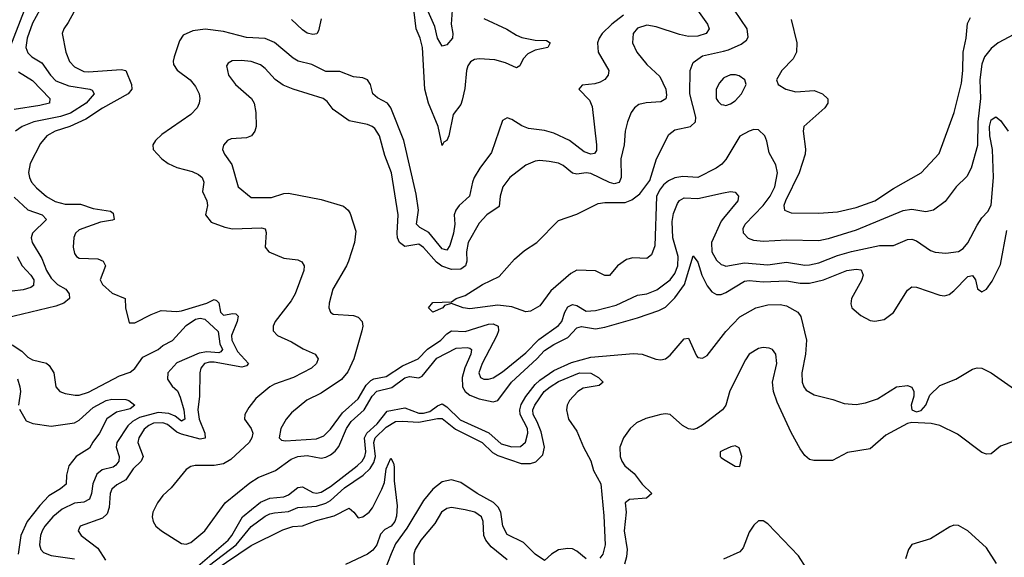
# Model space of a CAD drawing. Header units: inches. Extents: x 1694797 to 1849917, y 907313 to 1017959.
# Tile 236 of 256: x 1766974 to 1771207, y 952056 to 954369. Entities that reach past the tile are written whole.
import ezdxf

# ---------------------------------------------------------------- set-up
doc = ezdxf.new("R2010")
doc.units = ezdxf.units.IN
doc.header["$MEASUREMENT"] = 0
doc.layers.add('B7965', color=7, linetype='Continuous')
doc.layers.add('B7975', color=7, linetype='Continuous')

msp = doc.modelspace()

# ---------------------------------------------------------------- linework, layer by layer
at = {"layer": 'B7965', "color": 5}
for points, elevation in [([(1767055.8, 954570), (1766932.1, 954250)], 640), ([(1768970, 954374.6), (1769067.9, 954327.9), (1769110, 954302.2), (1769133, 954293), (1769190, 954281.2), (1769239.3, 954279.3), (1769254.3, 954270), (1769244.4, 954250), (1769190, 954237.7), (1769158.4, 954221.6), (1769139, 954201), (1769124.6, 954170), (1769110, 954161.5), (1769062.8, 954182.8), (1769016.4, 954196.4), (1768950, 954200.1), (1768930, 954197.3), (1768911.9, 954188.1), (1768900.1, 954170), (1768894.6, 954150), (1768887.3, 954072.7), (1768876.9, 954023.1), (1768870, 954004.7), (1768838.4, 953961.6), (1768818.4, 953870), (1768810, 953849.8), (1768798.2, 953841.8), (1768790, 953827.3), (1768773.6, 953910), (1768732.1, 954010), (1768716.3, 954070), (1768706.6, 954250), (1768696.5, 954290), (1768678.5, 954330), (1768657.4, 954510)], 680), ([(1767092.5, 954470), (1767030, 954354.4), (1767006.7, 954290), (1767000.7, 954250), (1767010, 954226.2), (1767026.8, 954210), (1767070, 954183.5), (1767106.8, 954130), (1767130, 954106.6), (1767185.1, 954085.1), (1767276.4, 954070), (1767285.4, 954065.4), (1767294.3, 954050), (1767259.9, 954010), (1767192.6, 953967.4), (1767150, 953953.1), (1767034.9, 953930), (1766984.4, 953910), (1766955.9, 953890)], 660), ([(1767222.9, 954430), (1767183.5, 954356.5), (1767163.8, 954330), (1767157.6, 954310), (1767172.9, 954230), (1767188.8, 954188.8), (1767210, 954165.6), (1767250, 954146.5), (1767270, 954144.1), (1767410, 954154.6), (1767430, 954150.2), (1767455.6, 954090), (1767457.2, 954070), (1767441.3, 954050), (1767330, 953988.9), (1767258.3, 953941.7), (1767190, 953909.9), (1767126.4, 953890), (1767091.6, 953870), (1767064.1, 953835.9), (1767020.1, 953750), (1767012.1, 953712.1), (1767015.9, 953690), (1767025.6, 953670), (1767046.1, 953646.1), (1767090, 953607.8), (1767126.6, 953586.6), (1767170, 953575.5), (1767235.8, 953575.8), (1767290, 953556.1), (1767365.1, 953545.1), (1767376.2, 953536.2), (1767380.5, 953510), (1767373.9, 953506.1), (1767321.9, 953498.1), (1767230, 953465.1), (1767214.9, 953450), (1767207.5, 953432.5), (1767203.9, 953390), (1767210, 953363), (1767218.7, 953350), (1767230, 953342.8), (1767310, 953340.1), (1767332.8, 953330), (1767342.7, 953310), (1767320.9, 953250), (1767330.3, 953230), (1767371.9, 953191.9), (1767428, 953170), (1767429.4, 953129.4), (1767445.5, 953065.5), (1767470, 953064.9), (1767539, 953101), (1767582.5, 953117.5), (1767650, 953113.1), (1767670, 953116.4), (1767778.2, 953150), (1767810, 953164.6), (1767821.1, 953161.1), (1767830, 953150.5), (1767838, 953110), (1767850, 953098), (1767890, 953104.6), (1767903.5, 953103.5), (1767913.6, 953093.6), (1767909.7, 953070), (1767884.3, 953010), (1767886.3, 952990), (1767910, 952941.6), (1767958.4, 952890), (1767950, 952880.2), (1767930, 952874.7), (1767810, 952895.5), (1767790, 952896.2), (1767768.8, 952890), (1767753.5, 952870), (1767749, 952850), (1767747.9, 952750), (1767739.7, 952690), (1767745.7, 952650), (1767770.5, 952590), (1767772.1, 952567.9), (1767750, 952564.3), (1767670, 952585.1), (1767650, 952595.1), (1767610, 952627.9), (1767590, 952634.8), (1767550, 952632.7), (1767530, 952623.5), (1767510, 952607.1), (1767486.1, 952570), (1767482.7, 952550), (1767505.1, 952490), (1767497.3, 952470), (1767462.8, 952437.2), (1767431.2, 952388.8), (1767391.7, 952368.3), (1767370.4, 952349.6), (1767362.7, 952330), (1767358.8, 952270), (1767350, 952243.2), (1767330, 952223.7), (1767234.6, 952190), (1767225.8, 952170), (1767239, 952150), (1767310, 952095), (1767343.8, 952043.8)], 680), ([(1769888.6, 954410), (1769931, 954350), (1769938.8, 954330), (1769924.9, 954310), (1769890, 954298.6), (1769850, 954297.1), (1769810, 954305.2), (1769710, 954339.1), (1769670, 954346), (1769630, 954332.7), (1769612.1, 954310), (1769609.2, 954270), (1769627.1, 954230), (1769670, 954176.5), (1769725.4, 954125.4), (1769751.8, 954070), (1769755, 954045), (1769751.2, 954028.8), (1769730, 954016), (1769667.9, 954012.1), (1769636.3, 954003.7), (1769616.5, 953990), (1769603.5, 953970), (1769586.5, 953930), (1769577.5, 953890), (1769573.1, 953830), (1769558.6, 953770), (1769560.1, 953690), (1769550.7, 953669.3), (1769530, 953663.3), (1769510, 953668), (1769430, 953708), (1769410, 953710.8), (1769370, 953704.3), (1769350, 953708.9), (1769310, 953742), (1769290, 953751.3), (1769250, 953759.4), (1769210, 953763.4), (1769190, 953760.2), (1769150, 953742.6), (1769080.8, 953690), (1769051.6, 953650), (1769040.2, 953610), (1769035.2, 953564.8), (1768982.7, 953530), (1768950, 953494.3), (1768901.5, 953410), (1768894.7, 953370), (1768896.6, 953330), (1768890.1, 953309.9), (1768870, 953295.7), (1768830, 953294.4), (1768788.3, 953308.3), (1768766, 953326), (1768710, 953388.5), (1768690, 953402.8), (1768630, 953392.7), (1768607.2, 953410), (1768598.6, 953430), (1768596.3, 953450), (1768602, 953530), (1768573, 953710), (1768544.3, 953784.3), (1768520.4, 953870), (1768500.5, 953900.5), (1768490, 953909.9), (1768470, 953917.5), (1768390, 953933.8), (1768322.6, 953982.6), (1768296.5, 954016.5), (1768279.6, 954030), (1768150, 954069.8), (1768107.6, 954087.6), (1768072.2, 954112.2), (1768030, 954159.8), (1768010, 954174.2), (1767970, 954188.8), (1767926.8, 954193.2), (1767887.5, 954192.5), (1767870, 954182), (1767863.6, 954170), (1767871.5, 954130), (1767902.7, 954090), (1767970.2, 954030), (1767982.6, 954010), (1767990.2, 953970), (1767991, 953909), (1767985.2, 953890), (1767971.1, 953868.9), (1767950, 953860.4), (1767883.9, 953856.1), (1767868.2, 953850), (1767850.3, 953829.7), (1767846.7, 953810), (1767855.3, 953790), (1767886.2, 953746.2), (1767914, 953650), (1767970, 953603.6), (1768056.6, 953603.4), (1768110, 953620.9), (1768130, 953622.3), (1768270, 953595.6), (1768367, 953567), (1768386.7, 953550), (1768394.9, 953534.9), (1768418.7, 953458.7), (1768413.8, 953410), (1768387.3, 953330), (1768379.7, 953310), (1768320.7, 953210), (1768304.4, 953150), (1768303.6, 953130), (1768310.3, 953110.3), (1768322.4, 953102.4), (1768410, 953096.3), (1768430, 953089), (1768446.9, 953070), (1768449.3, 953050), (1768445.1, 953030), (1768411, 952910), (1768385.5, 952854.5), (1768358.3, 952821.7), (1768270, 952762.9), (1768208.6, 952731.4), (1768143.1, 952676.9), (1768120.2, 952650), (1768096.5, 952610), (1768090.4, 952570), (1768100.5, 952560.5), (1768116.7, 952556.7), (1768250, 952566.4), (1768281.4, 952578.6), (1768310, 952606.8), (1768362.5, 952677.5), (1768430, 952738), (1768464, 952796), (1768483.6, 952816.4), (1768496.6, 952823.4), (1768550, 952834.6), (1768620, 952880), (1768687.3, 952910), (1768727.8, 952952.2), (1768784.2, 952990), (1768810, 953018), (1768830, 953031.1), (1768890, 953027.2), (1768990, 953058.7), (1769010, 953059.9), (1769030.5, 953050.5), (1769032, 953030), (1769025.8, 953010), (1768963, 952890), (1768948.6, 952850), (1768955.2, 952830), (1768970, 952822.6), (1768990, 952822.9), (1769010, 952828.1), (1769050, 952853.6), (1769150, 952935.3), (1769206.2, 952993.8), (1769290, 953053.8), (1769304.9, 953070), (1769317.3, 953110), (1769330, 953133), (1769350, 953143.2), (1769370, 953139.3), (1769410, 953114.6), (1769450, 953117.2), (1769538.6, 953141.4), (1769630, 953184.5), (1769670, 953190.1), (1769712.5, 953207.5), (1769770.6, 953249.4), (1769790, 953277.7), (1769803.3, 953310), (1769805.2, 953350), (1769782.1, 953430), (1769778.9, 953501.1), (1769785.3, 953534.7), (1769802.4, 953577.6), (1769810, 953591.5), (1769830, 953603.1), (1769890, 953600.3), (1770000, 953623.8)], 740), ([(1768835.1, 954430), (1768829.3, 954350), (1768836, 954310), (1768834.4, 954290), (1768810, 954260.9), (1768790, 954254.5), (1768770, 954289.6), (1768759.4, 954339.4), (1768719.5, 954430)], 660), ([(1769570, 954388.8), (1769519.4, 954350), (1769478, 954310), (1769464.6, 954290), (1769457.5, 954270), (1769461, 954230), (1769507.1, 954150), (1769504.1, 954130), (1769490, 954112), (1769470, 954099.8), (1769447.1, 954092.9), (1769392.1, 954087.9), (1769377.6, 954070), (1769423.5, 954023.5), (1769435.3, 953995.3), (1769454.5, 953830), (1769453.2, 953806.8), (1769445.9, 953794.1), (1769430, 953791), (1769400.2, 953800.2), (1769337.8, 953850), (1769270, 953881.2), (1769230, 953891.9), (1769161, 953901), (1769132.7, 953912.7), (1769090, 953940.4), (1769070, 953946.6), (1769050, 953935.1), (1769001.9, 953798.1), (1768951.7, 953730), (1768928.5, 953690), (1768920.4, 953670), (1768908.5, 953610), (1768863.5, 953570), (1768848.7, 953550), (1768842.4, 953530), (1768845.3, 953490), (1768839.4, 953450), (1768822.7, 953397.3), (1768810, 953377.4), (1768790, 953383.8), (1768732.9, 953452.9), (1768694.7, 953474.7), (1768679.7, 953490), (1768688.1, 953550), (1768678.3, 953618.3), (1768625.5, 953850), (1768570.5, 953990), (1768554.9, 954010), (1768512.7, 954032.7), (1768492.5, 954050), (1768482.4, 954090), (1768470, 954109.7), (1768450, 954119.1), (1768410, 954123.5), (1768350, 954146.8), (1768290, 954146.9), (1768230, 954176.9), (1768171.1, 954191.1), (1768150, 954203), (1768070, 954270.9), (1768030, 954288.1), (1767950, 954293.1), (1767850, 954318), (1767772.3, 954327.7), (1767718.4, 954321.6), (1767677.1, 954302.9), (1767662, 954278), (1767639, 954210), (1767633.7, 954190), (1767636, 954176), (1767651.5, 954151.5), (1767707.1, 954110), (1767730, 954082), (1767745.5, 954050), (1767748.7, 954030), (1767745.5, 954010), (1767736.9, 953990), (1767710, 953960.8), (1767585.2, 953874.8), (1767558, 953850), (1767546.7, 953830), (1767548.5, 953810), (1767585.8, 953770), (1767612.7, 953750), (1767650, 953732.7), (1767716.3, 953716.3), (1767743.2, 953703.2), (1767758.2, 953690), (1767765.6, 953670), (1767760.9, 953630), (1767779.1, 953590), (1767782.4, 953570), (1767772.6, 953530), (1767798, 953498), (1767856, 953476), (1767889, 953469), (1768013.6, 953473.6), (1768029.4, 953469.4), (1768034.2, 953454.2), (1768030.1, 953390.1), (1768045.8, 953370), (1768110, 953342.5), (1768170, 953335.2), (1768187, 953327), (1768197.6, 953310), (1768195.2, 953290), (1768158.3, 953190), (1768141.1, 953158.9), (1768072.8, 953070), (1768063.9, 953050), (1768063.8, 953030), (1768082.7, 953010), (1768142.5, 952982.5), (1768192.3, 952952.3), (1768244.6, 952930), (1768256.9, 952910), (1768250.2, 952890), (1768229.2, 952870), (1768150.8, 952829.2), (1768070, 952801.3), (1768050.2, 952790), (1767990, 952739.4), (1767958.9, 952701.1), (1767942.8, 952670), (1767941.2, 952650), (1767969.7, 952609.7), (1767976.3, 952590), (1767972.8, 952570), (1767960.3, 952550), (1767882.6, 952477.4), (1767850, 952458.1), (1767810, 952450.5), (1767728.6, 952451.4), (1767710, 952446.5), (1767690, 952433.8), (1767624.9, 952355.1), (1767590, 952322), (1767567.3, 952290), (1767546.8, 952250), (1767543.5, 952230), (1767547.6, 952210), (1767560.2, 952190), (1767583.8, 952170), (1767670, 952115.8), (1767690, 952112.4), (1767710, 952119.3), (1767770.3, 952170), (1767857.5, 952290), (1767963.3, 952376.7), (1768000, 952400), (1768073.6, 952430), (1768142, 952478), (1768170, 952490.1), (1768210, 952493.3), (1768270, 952483.1), (1768290, 952486.7), (1768310, 952496.9), (1768330, 952512.3), (1768346.7, 952533.3), (1768379.9, 952610), (1768399.2, 952640.8), (1768455.4, 952690), (1768490.2, 952750), (1768509.4, 952770.6), (1768573.6, 952786.4), (1768630, 952827.6), (1768650, 952833.3), (1768690, 952828.5), (1768704.8, 952835.2), (1768767.5, 952912.5), (1768850, 952955.7), (1768898.1, 952958.1), (1768910, 952956.4), (1768916, 952950), (1768913.6, 952930), (1768888.3, 952871.7), (1768876.9, 952830), (1768878.5, 952790), (1768889, 952770), (1768910, 952754.3), (1768950, 952738), (1769010, 952725.1), (1769030, 952730.1), (1769088.9, 952810), (1769198, 952910), (1769230, 952945.9), (1769270, 952972), (1769330, 953001.1), (1769370, 953044), (1769390, 953049.4), (1769450, 953039.5), (1769490, 953046.2), (1769630, 953086.1), (1769721.7, 953118.3), (1769750, 953132.6), (1769790, 953171.7), (1769831.7, 953230), (1769870, 953352.7), (1769890, 953326), (1769906.4, 953270), (1769930, 953224.2), (1769950, 953198), (1769970, 953186.2), (1769990, 953187.2), (1770000, 953191.1)], 720), ([(1768270, 954373.5), (1768258.3, 954321.7), (1768251.2, 954308.8), (1768235.2, 954304.8), (1768210, 954311.7), (1768190, 954325.6), (1768142.6, 954370)], 680), ([(1770000, 953756.5), (1769992.4, 953747.6), (1769968.7, 953730), (1769890, 953690.7), (1769825.2, 953694.8), (1769790.8, 953689.2), (1769763.9, 953676.1), (1769741.6, 953658.4), (1769724, 953636), (1769712.1, 953607.9), (1769704, 953396), (1769690, 953358), (1769670, 953341.3), (1769610, 953345), (1769582.3, 953337.7), (1769544.8, 953310), (1769510, 953268.8), (1769490, 953268.5), (1769449.1, 953289.1), (1769368.7, 953291.3), (1769342.8, 953277.2), (1769257.6, 953202.4), (1769210, 953137.8), (1769170, 953115), (1769150, 953111.9), (1769090, 953133.8), (1769030, 953141.4), (1768910, 953125.4), (1768881, 953130), (1768830, 953148), (1768800.1, 953139.9), (1768793.2, 953130), (1768750, 953111), (1768731, 953130), (1768750, 953152), (1768830, 953155.3), (1768851.3, 953170), (1768890, 953182.4), (1768964.2, 953230), (1769035.8, 953264.2), (1769101.6, 953338.4), (1769144, 953376), (1769196.9, 953410), (1769290, 953504.8), (1769370, 953532), (1769461.6, 953578.4), (1769490, 953583.2), (1769576.9, 953583.1), (1769606, 953594), (1769640.8, 953619.2), (1769682.6, 953677.4), (1769712.4, 953770), (1769765.4, 953874.6), (1769790, 953895), (1769858, 953910), (1769879.1, 953930), (1769880.4, 953950), (1769855, 954050), (1769856.1, 954150), (1769870, 954184.8), (1769910, 954213.8), (1770000, 954234.2)], 760), ([(1766970, 954145.2), (1767030, 954107.4), (1767104.2, 954030), (1767103.1, 954010), (1767060.7, 953999.3), (1766950, 953983)], 640), ([(1770000, 954117.5), (1769982.1, 954097.9), (1769968.8, 954070), (1769968.6, 954030), (1769976.5, 954016.5), (1769990, 954004.6), (1770000, 954002.1)], 780), ([(1766950, 953604.8), (1767010, 953550.7), (1767071.5, 953530), (1767090.2, 953510), (1767029.2, 953450), (1767023.4, 953430), (1767028, 953410), (1767070, 953341.3), (1767090.4, 953290.4), (1767110, 953256.6), (1767136.3, 953230), (1767173.1, 953210), (1767186.6, 953190), (1767188.7, 953170), (1767164.5, 953150), (1767130, 953136.7), (1766915.1, 953084.9)], 660), ([(1770000, 953515.1), (1769990, 953502.8), (1769948, 953410), (1769950.1, 953370.1), (1769970, 953334.2), (1769990, 953316.3), (1770000, 953312.5)], 740), ([(1766963.9, 953350), (1766984.4, 953310), (1767022.4, 953270), (1767034.9, 953250), (1767033.9, 953226.1), (1767022.5, 953217.5), (1766990, 953206.2), (1766941.5, 953201.5)], 640), ([(1766942.4, 952970), (1766983.1, 952943.1), (1767010, 952917), (1767030, 952905.8), (1767090, 952890.7), (1767101.2, 952881.2), (1767120.5, 952850), (1767129.5, 952789.5), (1767146.7, 952770), (1767170, 952760.2), (1767213.1, 952753.1), (1767230, 952753.7), (1767270, 952766.3), (1767403.1, 952836.9), (1767450, 952853), (1767470, 952869), (1767503.6, 952916.4), (1767569.1, 952950), (1767590, 952966.9), (1767630.9, 952989.1), (1767690, 953053.2), (1767730, 953080.5), (1767750, 953084.7), (1767770, 953080.4), (1767828, 953028), (1767834.9, 952974.9), (1767846, 952950), (1767839.5, 952940.5), (1767830, 952935.3), (1767779.4, 952940.6), (1767745.3, 952934.7), (1767650, 952892), (1767611.8, 952850), (1767610, 952822.6), (1767630, 952792.4), (1767652.2, 952772.2), (1767664.3, 952744.3), (1767679.5, 952690), (1767684, 952650), (1767670, 952641.5), (1767642.8, 952662.8), (1767615.4, 952675.4), (1767570, 952678.5), (1767490, 952657.2), (1767459.1, 952640.9), (1767439, 952621), (1767392.2, 952550), (1767388.5, 952530), (1767402.6, 952490), (1767400.1, 952470), (1767388.3, 952451.7), (1767376.3, 952443.7), (1767328.3, 952431.7), (1767306.2, 952413.8), (1767288.3, 952371.7), (1767282.6, 952330), (1767273.9, 952306.1), (1767250, 952293.5), (1767210, 952288.4), (1767156.9, 952263.1), (1767116.8, 952230), (1767082, 952190), (1767070.6, 952170), (1767063.4, 952150), (1767059.8, 952110), (1767065.5, 952090), (1767077.3, 952077.3), (1767110, 952063.9), (1767210, 952050.1)], 660), ([(1767730, 952008.9), (1767869.9, 952130), (1767886.5, 952150), (1767931.7, 952230), (1768010, 952293.3), (1768050, 952310.9), (1768110, 952315.5), (1768130, 952324.5), (1768170, 952355.7), (1768190, 952358.8), (1768234.4, 952334.4), (1768250, 952332.4), (1768270, 952336.9), (1768310, 952360.8), (1768424.7, 952450), (1768445.9, 952470), (1768458.7, 952490), (1768462.7, 952510), (1768456.9, 952570), (1768466, 952590), (1768511.5, 952630), (1768554.6, 952685.4), (1768630, 952699.3), (1768690, 952676.8), (1768710, 952676.1), (1768736.9, 952683.1), (1768770, 952708.1), (1768790, 952715.7), (1768810, 952703.8), (1768867.7, 952647.7), (1768991.3, 952591.3), (1769044.7, 952544.7), (1769090, 952531.5), (1769127.3, 952532.7), (1769148.9, 952551.1), (1769159.2, 952590), (1769156.6, 952610), (1769125.9, 952670), (1769123.7, 952690), (1769130, 952713.8), (1769150, 952747.9), (1769190, 952799.2), (1769210, 952818.3), (1769270, 952859.6), (1769346.3, 952893.7), (1769430, 952917.4), (1769613.4, 952933.4), (1769650, 952929.6), (1769708.2, 952908.2), (1769730, 952905), (1769750, 952910.1), (1769770, 952926.3), (1769830, 952996.5), (1769850, 952999.5), (1769883.5, 952923.5), (1769890, 952915.6), (1769910, 952912.3), (1769930, 952924.5), (1770000, 953014.8)], 680), ([(1766964.4, 952824.4), (1766975.6, 952790), (1766977.5, 952770), (1766968.7, 952710)], 640), ([(1767790, 952022.5), (1767904.4, 952110), (1767970, 952188.8), (1768030, 952233), (1768050, 952243.5), (1768070, 952247.7), (1768130, 952253.3), (1768170, 952270.1), (1768250, 952276.5), (1768290, 952289), (1768310, 952300.8), (1768370, 952355), (1768450.5, 952409.5), (1768481.4, 952438.6), (1768496.5, 952463.5), (1768503.9, 952490), (1768496.8, 952550), (1768503, 952570), (1768550, 952615.5), (1768590, 952639.6), (1768618.1, 952641.9), (1768690, 952637.1), (1768770, 952653.5), (1768790, 952652.7), (1768847.2, 952607.2), (1768962.7, 952550), (1769006.9, 952506.9), (1769030, 952494.3), (1769130, 952459.4), (1769170, 952458.9), (1769192.6, 952467.4), (1769223.1, 952496.9), (1769230.9, 952530), (1769216.1, 952596.1), (1769199.5, 952639.5), (1769181.6, 952670), (1769179.9, 952690), (1769188.4, 952710), (1769228.4, 952770), (1769254.6, 952790), (1769290, 952812.8), (1769381.2, 952850), (1769430, 952847.6), (1769463.1, 952830), (1769482.8, 952810), (1769465.5, 952794.5), (1769396.5, 952783.5), (1769373, 952770), (1769337.3, 952730), (1769327.3, 952710), (1769325.5, 952690), (1769334, 952650), (1769370, 952599.1), (1769397.6, 952530), (1769430, 952470.5), (1769441.5, 952430), (1769472.4, 952372.4), (1769486, 952234), (1769491.7, 952110), (1769480.5, 952070), (1769468.3, 952051.7)], 660), ([(1766973.9, 952693.9), (1767002.8, 952642.8), (1767031.4, 952631.4), (1767110, 952620.5), (1767210, 952634.5), (1767230, 952646.4), (1767290, 952700.8), (1767346.1, 952730), (1767370, 952735.9), (1767430, 952734.7), (1767444.2, 952730), (1767469.4, 952710), (1767450, 952694.9), (1767390, 952680.5), (1767348.9, 952651.1), (1767317.3, 952590), (1767288.6, 952551.4), (1767275.1, 952524.9), (1767217.6, 952490), (1767185.2, 952450), (1767175, 952410), (1767173.8, 952370), (1767150.3, 952350), (1767100.1, 952319.9), (1767061, 952279), (1767007.2, 952210), (1766979.9, 952150), (1766967.2, 952070)], 640), ([(1770000, 952696.6), (1769995.5, 952690), (1769910, 952624.6), (1769885, 952610), (1769870, 952606.1), (1769850, 952608.1), (1769823.4, 952623.4), (1769770, 952669.9), (1769750, 952673), (1769730.3, 952670), (1769666.4, 952653.6), (1769625.2, 952634.8), (1769598.1, 952610), (1769570.1, 952570), (1769553.9, 952530), (1769555.7, 952490), (1769562.3, 952470), (1769576.3, 952450), (1769616, 952416), (1769650.1, 952370.1), (1769691.5, 952330), (1769669.3, 952310.7), (1769595.5, 952304.5), (1769577.7, 952290), (1769581.4, 952250), (1769573.3, 952170), (1769585.1, 952090), (1769582.3, 952057.7), (1769573.5, 952026.5)], 680), ([(1770000, 952517), (1769984.9, 952510), (1769985.3, 952490), (1769990, 952484.9), (1770000, 952478.8)], 720), ([(1767810, 951999.3), (1767970, 952106.7), (1768105.7, 952174.3), (1768148.1, 952188.1), (1768190, 952190.7), (1768250, 952214.8), (1768326.3, 952233.7), (1768390, 952266.8), (1768411.3, 952250), (1768430, 952226), (1768450, 952230.8), (1768476, 952250), (1768491.4, 952268.6), (1768530.9, 952349.1), (1768542, 952378), (1768550, 952436.3), (1768570, 952482.8), (1768581.7, 952461.7), (1768584.8, 952444.8), (1768584.7, 952384.7), (1768597.6, 952277.6), (1768593.6, 952233.6), (1768586.8, 952210), (1768571.4, 952190), (1768544.4, 952175.6), (1768524.7, 952155.3), (1768509.4, 952110), (1768493.1, 952086.9), (1768470, 952068.8), (1768374.6, 952025.4)], 640), ([(1769410, 952049.4), (1769370, 952082.2), (1769350, 952091.9), (1769330, 952094.5), (1769290, 952087.8), (1769260.7, 952070), (1769230, 952042.7), (1769190, 952069.8), (1769139.4, 952119.4), (1769070, 952154.6), (1769051.2, 952190), (1769042.8, 952250), (1769031.4, 952271.4), (1769011.3, 952291.3), (1768940.9, 952330), (1768870, 952378.5), (1768830, 952389.3), (1768790, 952380.7), (1768750, 952349.4), (1768710, 952300.4), (1768638.9, 952181.1), (1768590, 952114), (1768570.8, 952070.8), (1768540.1, 951990)], 660), ([(1769070, 952044.4), (1769001.2, 952101.2), (1768977.5, 952130), (1768969.3, 952150), (1768966.6, 952210), (1768960.2, 952230), (1768931.1, 952250), (1768890, 952260.2), (1768830, 952270.6), (1768810, 952265.6), (1768787.1, 952250), (1768758.8, 952201.2), (1768698.3, 952130), (1768675.1, 952090), (1768668.9, 952070), (1768669.5, 951990)], 680)]:
    msp.add_lwpolyline(points, dxfattribs=dict(at, elevation=elevation))
at = {"layer": 'B7975', "color": 5}
for points, elevation in [([(1770000, 954234.2), (1770021, 954239), (1770075.8, 954264.2), (1770098.4, 954281.6), (1770106, 954294), (1770101.9, 954330), (1770047, 954410)], 760), ([(1770290.2, 954370), (1770314.7, 954270), (1770313.8, 954230), (1770299, 954201), (1770250.4, 954150), (1770227.3, 954110), (1770234.8, 954090), (1770268, 954070), (1770310, 954058.7), (1770390, 954063.8), (1770426, 954050), (1770448.7, 954028.7), (1770447.7, 954010), (1770435.2, 953990), (1770344.9, 953910), (1770342, 953890), (1770352.3, 953812.3), (1770350.9, 953790), (1770325.7, 953710), (1770265.6, 953590), (1770259, 953570), (1770261.5, 953550), (1770290, 953537.8), (1770410, 953537.3), (1770490, 953542.3), (1770570, 953561.5), (1770650, 953589.1), (1770730, 953642.5), (1770849.9, 953710.1), (1770927.1, 953792.9), (1770991.7, 953970), (1771023.4, 954096.6), (1771028.9, 954150), (1771029.5, 954230), (1771043.2, 954290), (1771047.9, 954352.1), (1771061.6, 954378.4)], 780), ([(1771290, 954328.4), (1771181.1, 954270), (1771150, 954245.8), (1771121.9, 954210), (1771110, 954178), (1771101.3, 954110), (1771105, 954030), (1771093, 953930), (1771091.8, 953828.2), (1771063.8, 953730), (1771045.1, 953694.9), (1770999.8, 953650), (1770952.9, 953587.1), (1770902.4, 953550), (1770870, 953542.6), (1770810, 953551.8), (1770770, 953546.4), (1770570, 953464), (1770450, 953425.6), (1770410, 953417.8), (1770270, 953420.3), (1770170, 953414.7), (1770130, 953419.3), (1770107, 953427), (1770085.6, 953450), (1770084.3, 953470), (1770092.2, 953490), (1770169.7, 953570), (1770199.9, 953610), (1770219.9, 953650), (1770232.5, 953710), (1770224.5, 953744.5), (1770196.7, 953796.7), (1770186.7, 953846.7), (1770176.9, 953870), (1770150, 953895.6), (1770130, 953896.2), (1770109.6, 953890), (1770070, 953867.9), (1770010, 953768.2), (1770000, 953756.5)], 760), ([(1770000, 954002.1), (1770010, 953999.6), (1770030, 954006.5), (1770050, 954020.2), (1770076.9, 954050), (1770097.6, 954090), (1770091.8, 954110), (1770067.1, 954127.1), (1770052, 954132), (1770030, 954131.3), (1770001.2, 954118.8), (1770000, 954117.5)], 780), ([(1770000, 953312.5), (1770010, 953308.7), (1770090, 953323.1), (1770190, 953313.7), (1770270, 953326.5), (1770350, 953312.7), (1770370, 953314.2), (1770410, 953323), (1770490, 953354.1), (1770550, 953371.8), (1770670, 953397.5), (1770730, 953397.8), (1770790, 953423.2), (1770810, 953425.2), (1770830, 953418), (1770890, 953375.9), (1770910, 953369.3), (1770955, 953365), (1771010, 953372.2), (1771030, 953384.7), (1771050, 953409.2), (1771090, 953484.4), (1771110, 953516.5), (1771135.8, 953544.2), (1771150, 953570.5), (1771160.5, 953690), (1771156, 953810), (1771144.6, 953870), (1771143.7, 953910), (1771150, 953938.2), (1771170, 953951.6), (1771190, 953935), (1771222.7, 953890)], 740), ([(1770000, 953623.8), (1770030.2, 953630.2), (1770050, 953626.4), (1770063.7, 953610), (1770060.8, 953590), (1770000, 953515.1)], 740), ([(1770000, 953191.1), (1770010, 953194.9), (1770090, 953243.5), (1770110, 953247.2), (1770170, 953241.6), (1770270, 953245.4), (1770330, 953235.9), (1770370, 953235.3), (1770430, 953250.4), (1770530, 953290.1), (1770570, 953295.1), (1770592.2, 953292.2), (1770600.4, 953270), (1770592.7, 953247.3), (1770549.5, 953170), (1770546.6, 953146.6), (1770551.6, 953130), (1770590, 953096.1), (1770630, 953074.6), (1770650, 953071.6), (1770690, 953079.6), (1770730, 953109), (1770790, 953204.9), (1770810, 953219.5), (1770830, 953218.9), (1770930, 953183.2), (1770950, 953180.5), (1770970, 953186.6), (1770990, 953202.1), (1771050, 953263.9), (1771070, 953268.9), (1771082.3, 953250), (1771091.5, 953211.5), (1771110, 953198), (1771130, 953210.3), (1771155.3, 953244.7), (1771190, 953315.5), (1771217.4, 953462.6)], 720), ([(1770000, 953014.8), (1770010, 953027.7), (1770069.4, 953090), (1770138.3, 953130), (1770190, 953142.5), (1770243, 953143), (1770270, 953138.1), (1770318.8, 953110), (1770331.8, 953091.8), (1770356.3, 952990), (1770352.9, 952930), (1770337, 952850), (1770338.2, 952810), (1770344.5, 952790), (1770355.6, 952775.6), (1770390, 952754.8), (1770470, 952735.5), (1770518.3, 952718.3), (1770570, 952714.1), (1770610, 952720.5), (1770661.9, 952738.1), (1770742.7, 952790), (1770790, 952795.2), (1770808.7, 952788.7), (1770817.4, 952770), (1770817.4, 952750), (1770806.5, 952710), (1770808.8, 952690), (1770830, 952681.3), (1770850, 952687.7), (1770869.7, 952710), (1770886.5, 952753.5), (1770930, 952795.8), (1770998, 952822), (1771070, 952864.9), (1771090, 952871.3), (1771110, 952870.2), (1771150.4, 952850), (1771250, 952779.1)], 680), ([(1771250, 952555.1), (1771190, 952534), (1771150, 952501.2), (1771130, 952499.3), (1771110, 952507.3), (1771005.2, 952585.2), (1770930, 952623.5), (1770891.8, 952631.8), (1770810, 952635.4), (1770790, 952632.4), (1770697.8, 952582.2), (1770630, 952522.9), (1770533, 952507), (1770468.1, 952471.9), (1770387.5, 952472.5), (1770370, 952476.2), (1770350, 952493.3), (1770330, 952522), (1770290, 952593.3), (1770230, 952723.2), (1770214.9, 952770), (1770210.6, 952809.4), (1770228.7, 952890), (1770224.7, 952930), (1770210.4, 952950.4), (1770196.4, 952956.4), (1770170, 952958.2), (1770150, 952953.9), (1770110, 952930.6), (1770094.1, 952905.9), (1770027.5, 952772.5), (1770009.2, 952710), (1770000, 952696.6)], 680), ([(1770000, 952478.8), (1770050, 952448.2), (1770070, 952446.8), (1770078.3, 952490), (1770067.6, 952527.6), (1770050, 952535.1), (1770031.6, 952531.6), (1770000, 952517)], 720), ([(1770354.5, 952010), (1770322.3, 952062.3), (1770190, 952200.4), (1770170, 952213.6), (1770150, 952212.3), (1770130, 952193.6), (1770110, 952164.2), (1770083.9, 952096.1), (1770070, 952079.1), (1770000, 952048.2)], 720), ([(1771173.3, 952030), (1771130, 952096.4), (1771049.7, 952170), (1771010, 952192.8), (1770990, 952193.7), (1770972.9, 952187.1), (1770890, 952135.8), (1770810, 952111.3), (1770794.4, 952090), (1770782.4, 952050)], 720)]:
    msp.add_lwpolyline(points, dxfattribs=dict(at, elevation=elevation))

doc.saveas('drawing.dxf')
